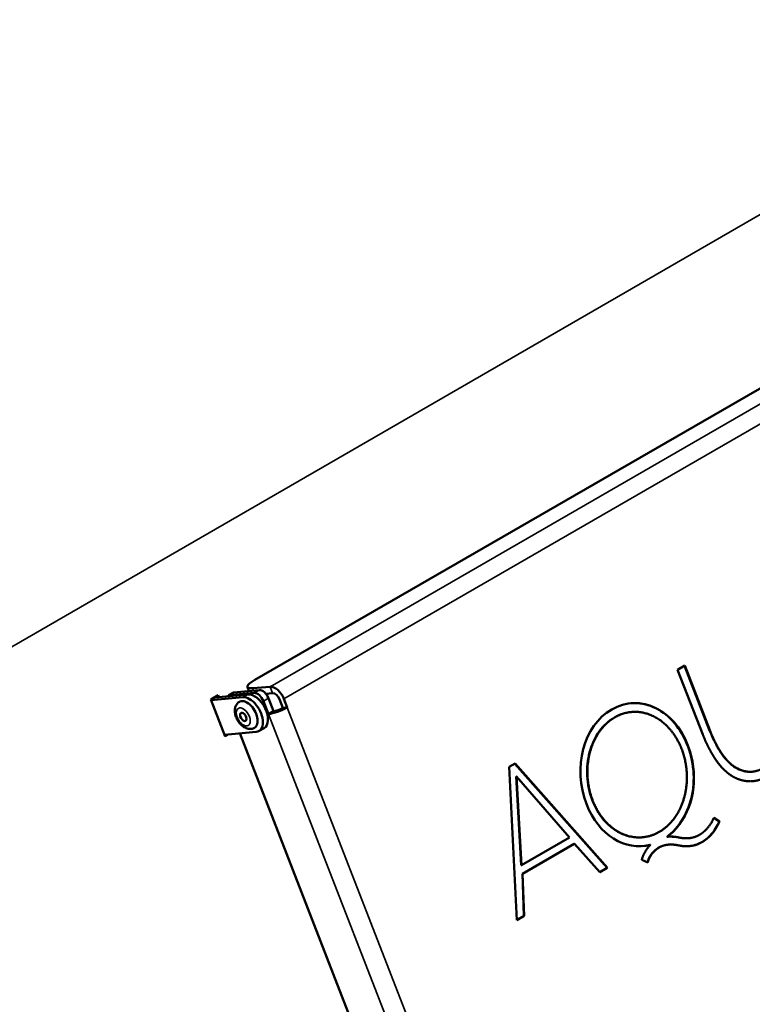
# Model space of a CAD drawing. Header units: millimetres. Extents: x 90 to 4401, y 90 to 14724.
# Tile 16 of 44: x 1005 to 1159, y 1207 to 1415. Entities that reach past the tile are written whole.
import ezdxf

# ---------------------------------------------------------------- set-up
doc = ezdxf.new("R2010")
doc.units = ezdxf.units.MM
doc.header["$LTSCALE"] = 15
doc.layers.add('Etroit visible (ISO)', color=7, linetype='Continuous', lineweight=35)
doc.layers.add('Visible (ISO)', color=7, linetype='Continuous', lineweight=50)

msp = doc.modelspace()

# ---------------------------------------------------------------- linework, layer by layer
at = {"layer": 'Etroit visible (ISO)'}
for p, q in [((768.95, 1147.42), (1476.06, 1555.67)), ((1057.6, 1274.16), (1227.3, 1372.14)), ((1230.2, 1369.57), (1060.5, 1271.59)), ((1054.12, 1273.34), (1053.92, 1273.84)), ((1058.13, 1272.8), (1057.6, 1274.16)), ((1052.92, 1272.54), (1051.86, 1271.93)), ((1055.31, 1273.44), (1054.25, 1272.83)), ((1056.18, 1271.12), (1057.24, 1271.73)), ((1061.2, 1269.77), (1127.14, 1099.83)), ((1123.18, 1098.44), (1057.24, 1268.38)), ((1150.33, 1264.94), (1150.39, 1264.95)), ((1152.38, 1260.74), (1152.44, 1260.75)), ((1155.03, 1257.62), (1155.09, 1257.62)), ((1158.29, 1256.22), (1158.35, 1256.23)), ((1143.94, 1245.15), (1144, 1245.16)), ((1143.85, 1242.32), (1143.91, 1242.32))]:
    msp.add_line(p, q, dxfattribs=at)
msp.add_ellipse((1051.94, 1267.78), major_axis=(1.04, -1.8), ratio=0.57735, dxfattribs=at)
at = {"layer": 'Visible (ISO)'}
for p, q in [((1054.4, 1275.6), (1217.03, 1369.5)), ((1143.58, 1277.73), (1145.1, 1278.6)), ((1145.04, 1278.57), (1150.33, 1264.94)), ((1145.1, 1278.6), (1150.39, 1264.95)), ((1148.88, 1264.08), (1143.58, 1277.73)), ((1053.12, 1273.25), (1052.8, 1274.07)), ((1057.6, 1274.16), (1053.92, 1273.84)), ((1045.07, 1271.43), (1046.67, 1272.34)), ((1045.11, 1271.32), (1051.86, 1271.93)), ((1045.92, 1271.91), (1052.92, 1272.54)), ((1046.67, 1272.34), (1046.8, 1271.99)), ((1048.84, 1272.35), (1049.9, 1272.96)), ((1054.25, 1272.83), (1048.84, 1272.35)), ((1049.9, 1272.96), (1055.31, 1273.44)), ((1056.69, 1272.67), (1058.13, 1272.8)), ((1048.08, 1263.68), (1045.07, 1271.43)), ((1057.24, 1268.38), (1056.18, 1271.12)), ((1057.24, 1271.73), (1058.31, 1269)), ((1059.58, 1271.51), (1060.28, 1269.69)), ((1060.28, 1269.69), (1061.2, 1269.77)), ((1060.5, 1271.59), (1061.2, 1269.77)), ((1057.24, 1268.38), (1058.31, 1269)), ((1133.79, 1268.81), (1133.85, 1268.82)), ((1054.69, 1264.64), (1047.94, 1264.03)), ((1048.83, 1264.11), (1048.08, 1263.68)), ((1115.13, 1099.6), (1051.22, 1264.33)), ((1056.33, 1265.43), (1055.27, 1264.82)), ((1108.05, 1257.21), (1109.29, 1257.93)), ((1109.62, 1224.89), (1108.05, 1257.21)), ((1109.25, 1257.91), (1128.73, 1235.95)), ((1109.29, 1257.93), (1128.79, 1235.95)), ((1109.53, 1255.2), (1110.55, 1236.5)), ((1109.53, 1255.2), (1109.59, 1255.2)), ((1109.59, 1255.2), (1110.61, 1236.5)), ((1120.75, 1242.36), (1109.59, 1255.2)), ((1159.26, 1256.21), (1159.32, 1256.22)), ((1151.19, 1246.45), (1152.35, 1245.72)), ((1151.2, 1246.48), (1152.41, 1245.73)), ((1152.35, 1245.72), (1152.41, 1245.73)), ((1142.83, 1243.81), (1142.89, 1243.81)), ((1110.61, 1236.5), (1120.75, 1242.36)), ((1121.73, 1240.99), (1110.82, 1234.69)), ((1121.79, 1240.99), (1110.88, 1234.69)), ((1121.73, 1240.99), (1121.79, 1240.99)), ((1127.16, 1235.01), (1121.79, 1240.99)), ((1136.12, 1242.37), (1136.18, 1242.38)), ((1137.85, 1240.8), (1137.79, 1240.79)), ((1141.28, 1242.47), (1141.34, 1242.48)), ((1141.6, 1240.82), (1141.66, 1240.82)), ((1145.85, 1242.18), (1145.91, 1242.18)), ((1148.7, 1241.36), (1148.76, 1241.36)), ((1110.55, 1236.5), (1110.61, 1236.5)), ((1137.26, 1237.05), (1135.99, 1237.62)), ((1110.82, 1234.69), (1111.16, 1225.81)), ((1110.82, 1234.69), (1110.88, 1234.69)), ((1110.88, 1234.69), (1111.22, 1225.81)), ((1128.73, 1235.95), (1127.14, 1235.03)), ((1128.79, 1235.95), (1127.16, 1235.01)), ((1128.73, 1235.95), (1128.79, 1235.95)), ((1111.16, 1225.81), (1109.62, 1224.92)), ((1111.22, 1225.81), (1109.62, 1224.89)), ((1111.16, 1225.81), (1111.22, 1225.81))]:
    msp.add_line(p, q, dxfattribs=at)
for centre, major_axis, ratio, start_param, end_param in [((1057.46, 1275.88), (-4.66, -1.81), 0.211325, 5.344303, 6.9151), ((1058.66, 1271.43), (-1.5, 2.6), 0.57735, 4.45059, 6.021386), ((1054.14, 1269.05), (3.75, -6.5), 0.57735, 3.888053, 3.916646), ((1053.27, 1268.28), (-2, 3.46), 0.57735, 2.879793, 6.021386), ((1054.33, 1268.89), (2, -3.46), 0.57735, 0, 2.879793), ((1054.96, 1271.01), (-1, 1.73), 0.57735, 4.45059, 6.021386), ((1056.02, 1271.62), (-1, 1.73), 0.57735, 4.45059, 6.021386), ((1055.68, 1272.81), (0.15, -1.64), 0.788675, 1.201241, 1.430793), ((1058.66, 1271.43), (-0.75, 1.3), 0.57735, 4.45059, 6.021386), ((1052.72, 1268.23), (1.59, -2.75), 0.57735, 0, 3.141593), ((1059.37, 1269.61), (2.8, 1.09), 0.211325, 3.773507, 5.344303), ((1059.37, 1269.61), (1.4, 0.54), 0.211325, 3.773507, 5.344303)]:
    msp.add_ellipse(centre, major_axis=major_axis, ratio=ratio, start_param=start_param, end_param=end_param, dxfattribs=at)
msp.add_ellipse((1051.94, 1267.78), major_axis=(-0.48, 0.831), ratio=0.57735, dxfattribs=at)
for points, degree, knots in [([(1137.85, 1240.8), (1132.55, 1239.4), (1126.91, 1242.76), (1124.34, 1249.4), (1121.37, 1257.04), (1123.73, 1265.94), (1129.67, 1269.37), (1135.63, 1272.81), (1142.77, 1269.4), (1145.74, 1261.75), (1148.01, 1255.9), (1147.16, 1249.46), (1144, 1245.16)], 3, [-3.862622, -3.862622, -3.862622, -3.862622, -3, -3, -3, -2, -2, -2, -1, -1, -1, 0, 0, 0, 0]), ([(1051.13, 1270.98), (1050.94, 1270.87), (1050.78, 1270.73), (1050.5, 1270.39), (1050.39, 1270.19), (1050.22, 1269.74), (1050.17, 1269.49), (1050.14, 1268.92), (1050.18, 1268.6), (1050.33, 1267.96), (1050.44, 1267.64), (1050.75, 1267.02), (1050.94, 1266.73), (1051.37, 1266.21), (1051.61, 1265.97), (1052.15, 1265.58), (1052.45, 1265.42), (1053.05, 1265.25), (1053.36, 1265.21), (1053.89, 1265.29), (1054.11, 1265.37), (1054.31, 1265.48)], 3, [2.356194, 2.356194, 2.356194, 2.356194, 2.566687, 2.566687, 2.796095, 2.796095, 3.082473, 3.082473, 3.442575, 3.442575, 3.824541, 3.824541, 4.200985, 4.200985, 4.579681, 4.579681, 4.959389, 4.959389, 5.274917, 5.274917, 5.497787, 5.497787, 5.497787, 5.497787]), ([(1133.68, 1270.67), (1133.93, 1270.69), (1134.17, 1270.7), (1135.97, 1270.72), (1137.53, 1270.34), (1140.44, 1268.87), (1141.77, 1267.8), (1144.02, 1265.16), (1145.02, 1263.51), (1146.45, 1259.66), (1146.85, 1257.72), (1147.03, 1253.78), (1146.81, 1251.86), (1145.78, 1248.22), (1144.98, 1246.56), (1143.94, 1245.15)], 3, [-3.914799, -3.914799, -3.914799, -3.914799, -3.806576, -3.806576, -3.112062, -3.112062, -2.431441, -2.431441, -1.773796, -1.773796, -1.176557, -1.176557, -0.591102, -0.591102, 0, 0, 0, 0]), ([(1133.79, 1268.81), (1133.75, 1268.81), (1133.71, 1268.81), (1132.32, 1268.66), (1131, 1268.19), (1128.62, 1266.63), (1127.57, 1265.56), (1125.81, 1262.83), (1125.21, 1261.26), (1124.5, 1258.11), (1124.38, 1256.4), (1124.69, 1252.96), (1125.1, 1251.26), (1126.42, 1248.17), (1127.29, 1246.78), (1129.41, 1244.49), (1130.63, 1243.62), (1133.24, 1242.5), (1134.61, 1242.26), (1136.01, 1242.36), (1136.07, 1242.37), (1136.12, 1242.37)], 3, [-4.459813, -4.459813, -4.459813, -4.459813, -4.447282, -4.447282, -4.000017, -4.000017, -3.555413, -3.555413, -3.070139, -3.070139, -2.556386, -2.556386, -2.036496, -2.036496, -1.522555, -1.522555, -1.003545, -1.003545, -0.489079, -0.489079, -0.468268, -0.468268, -0.468268, -0.468268]), ([(1139.7, 1243.52), (1142.08, 1244.86), (1144.7, 1248.17), (1146.28, 1253.9), (1144.75, 1261.18), (1142.09, 1265.6), (1138.45, 1268.36), (1134.32, 1269.29), (1130.16, 1268.1), (1126.78, 1264.93), (1124.76, 1260.45), (1124.21, 1255.27), (1125.33, 1249.97), (1128.97, 1243.9), (1133.59, 1241.75), (1137.34, 1242.13), (1139.7, 1243.52)], 4, [-1, -1, -1, -1, -1, -0.843753, -0.781282, -0.718783, -0.656238, -0.593667, -0.531109, -0.468574, -0.406053, -0.343529, -0.281016, -0.21854, -0.1561, 0, 0, 0, 0, 0]), ([(1150.33, 1264.94), (1150.62, 1264.2), (1150.93, 1263.48), (1151.62, 1262.07), (1151.98, 1261.4), (1152.38, 1260.74)], 3, [-0.4862265, -0.4862265, -0.4862265, -0.4862265, -0.2418283, -0.2418283, 0, 0, 0, 0]), ([(1152.38, 1260.74), (1152.75, 1260.12), (1153.16, 1259.54), (1154.05, 1258.48), (1154.52, 1258.02), (1155.03, 1257.62)], 3, [-0.4526928, -0.4526928, -0.4526928, -0.4526928, -0.2225968, -0.2225968, 0, 0, 0, 0]), ([(1155.03, 1257.62), (1155.52, 1257.22), (1156.04, 1256.91), (1157.14, 1256.44), (1157.71, 1256.29), (1158.29, 1256.22)], 3, [-0.4369468, -0.4369468, -0.4369468, -0.4369468, -0.2200113, -0.2200113, 0, 0, 0, 0]), ([(1166.65, 1258.94), (1166.26, 1258.28), (1165.58, 1257.41), (1164.54, 1256.43), (1162.98, 1255.42), (1161.3, 1254.57), (1160.02, 1254.22), (1159.01, 1254.14), (1158.34, 1254.21)], 4, [-1, -1, -1, -1, -1, -0.695799, -0.566835, -0.436183, -0.306698, 0, 0, 0, 0, 0]), ([(1143.94, 1245.15), (1143.73, 1244.86), (1143.47, 1244.54), (1143.02, 1244.02), (1142.86, 1243.84), (1142.83, 1243.81), (1142.83, 1243.81), (1142.83, 1243.81), (1142.83, 1243.81), (1142.83, 1243.81)], 3, [-0.00575669, -0.00575669, -0.00575669, -0.00575669, -0.00278218, -0.00278218, -0.000037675, -0.000037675, -0.000004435, -0.000004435, 0, 0, 0, 0]), ([(1143.91, 1242.32), (1144.54, 1242.19), (1145.37, 1242.1), (1146.36, 1242.18), (1147.42, 1242.51), (1148.11, 1242.83), (1148.71, 1243.21), (1149.3, 1243.71), (1149.87, 1244.26), (1150.87, 1245.58), (1150.96, 1245.98), (1151.2, 1246.48)], 4, [-1, -1, -1, -1, -1, -0.751444, -0.658456, -0.568968, -0.482512, -0.398845, -0.310703, -0.22073, 0, 0, 0, 0, 0]), ([(1152.35, 1245.72), (1152.11, 1245.13), (1151.61, 1244.12), (1149.94, 1242.15), (1149.25, 1241.69), (1148.7, 1241.36)], 3, [-0.4811097, -0.4811097, -0.4811097, -0.4811097, -0.2350217, -0.2350217, 0, 0, 0, 0]), ([(1152.41, 1245.73), (1152.31, 1245.47), (1152.13, 1245.06), (1151.72, 1244.33), (1151.17, 1243.52), (1150.5, 1242.73), (1150.03, 1242.28), (1149.45, 1241.78), (1149.08, 1241.56), (1148.76, 1241.36)], 4, [-1, -1, -1, -1, -1, -0.746803, -0.624299, -0.501341, -0.381699, -0.267952, 0, 0, 0, 0, 0]), ([(1142.83, 1243.81), (1142.59, 1243.57), (1142.34, 1243.33), (1141.83, 1242.89), (1141.56, 1242.67), (1141.28, 1242.47)], 3, [-0.2412487, -0.2412487, -0.2412487, -0.2412487, -0.1230342, -0.1230342, 0, 0, 0, 0]), ([(1135.99, 1237.62), (1136.19, 1238.16), (1136.24, 1238.62), (1137.1, 1239.97), (1137.58, 1240.52), (1137.78, 1240.72), (1137.85, 1240.8)], 4, [-1, -1, -1, -1, -1, -0.7855927, -0.6976444, -0.6488762, -0.6488762, -0.6488762, -0.6488762, -0.6488762]), ([(1141.6, 1240.81), (1141.3, 1240.79), (1140.99, 1240.74), (1139.71, 1240.39), (1139.07, 1239.87), (1138.48, 1239.35), (1137.98, 1238.83), (1137.4, 1237.64), (1137.28, 1237.35), (1137.2, 1237.08)], 3, [-0.6213686, -0.6213686, -0.6213686, -0.6213686, -0.5672202, -0.5672202, -0.3963666, -0.3963666, -0.0914288, -0.0914288, -0.0031351, -0.0031351, -0.0031351, -0.0031351]), ([(1143.74, 1240.67), (1143.12, 1240.8), (1142.34, 1240.9), (1141.39, 1240.84), (1140.41, 1240.59), (1139.74, 1240.27), (1139.27, 1240), (1138.1, 1238.98), (1137.72, 1238.19), (1137.38, 1237.54), (1137.26, 1237.05)], 4, [-1, -1, -1, -1, -1, -0.73066, -0.632209, -0.538906, -0.441992, -0.342452, -0.242075, 0, 0, 0, 0, 0]), ([(1141.47, 1242.49), (1141.82, 1242.52), (1142.17, 1242.52), (1142.96, 1242.48), (1143.41, 1242.41), (1143.85, 1242.32)], 3, [-0.3013338, -0.3013338, -0.3013338, -0.3013338, -0.1689131, -0.1689131, 0, 0, 0, 0]), ([(1148.76, 1241.36), (1148.01, 1241.02), (1147.29, 1240.45), (1144.8, 1240.4), (1144.44, 1240.56), (1143.74, 1240.67)], 4, [-1, -1, -1, -1, -1, -0.471701, 0, 0, 0, 0, 0])]:
    msp.add_open_spline(points, degree=degree, knots=knots, dxfattribs=at)
for points, degree in [([(1151.27, 1259.28), (1150.57, 1260.38), (1149.94, 1261.55), (1149.38, 1262.79), (1148.88, 1264.08)], 4), ([(1150.39, 1264.95), (1150.83, 1263.83), (1151.31, 1262.75), (1151.85, 1261.73), (1152.44, 1260.75)], 4), ([(1154.42, 1255.74), (1153.53, 1256.41), (1152.7, 1257.23), (1151.95, 1258.19), (1151.27, 1259.28)], 4), ([(1152.44, 1260.75), (1153.01, 1259.8), (1153.65, 1258.95), (1154.34, 1258.22), (1155.09, 1257.62)], 4), ([(1155.09, 1257.62), (1155.83, 1257.03), (1156.62, 1256.59), (1157.47, 1256.33), (1158.35, 1256.23)], 4), ([(1158.35, 1256.23), (1159.28, 1256.12), (1160.25, 1256.27), (1161.24, 1256.66), (1162.25, 1257.24)], 4), ([(1158.34, 1254.21), (1157.28, 1254.3), (1156.27, 1254.58), (1155.31, 1255.07), (1154.42, 1255.74)], 4), ([(1158.29, 1256.22), (1158.61, 1256.19), (1158.94, 1256.18), (1159.26, 1256.21)], 3), ([(1144, 1245.16), (1143.52, 1244.5), (1142.89, 1243.81), (1142.89, 1243.81)], 3), ([(1142.89, 1243.81), (1142.43, 1243.34), (1141.9, 1242.88), (1141.34, 1242.48)], 3), ([(1137.79, 1240.79), (1137.29, 1240.66), (1136.77, 1240.57), (1136.25, 1240.52)], 3), ([(1141.34, 1242.48), (1141.93, 1242.55), (1142.56, 1242.55), (1143.22, 1242.47), (1143.91, 1242.32)], 4), ([(1143.85, 1242.32), (1144.45, 1242.19), (1145.12, 1242.11), (1145.85, 1242.18)], 3), ([(1148.7, 1241.36), (1147.96, 1241.02), (1147.43, 1240.64), (1146.08, 1240.52)], 3)]:
    msp.add_open_spline(points, degree=degree, dxfattribs=at)

doc.saveas('drawing.dxf')
